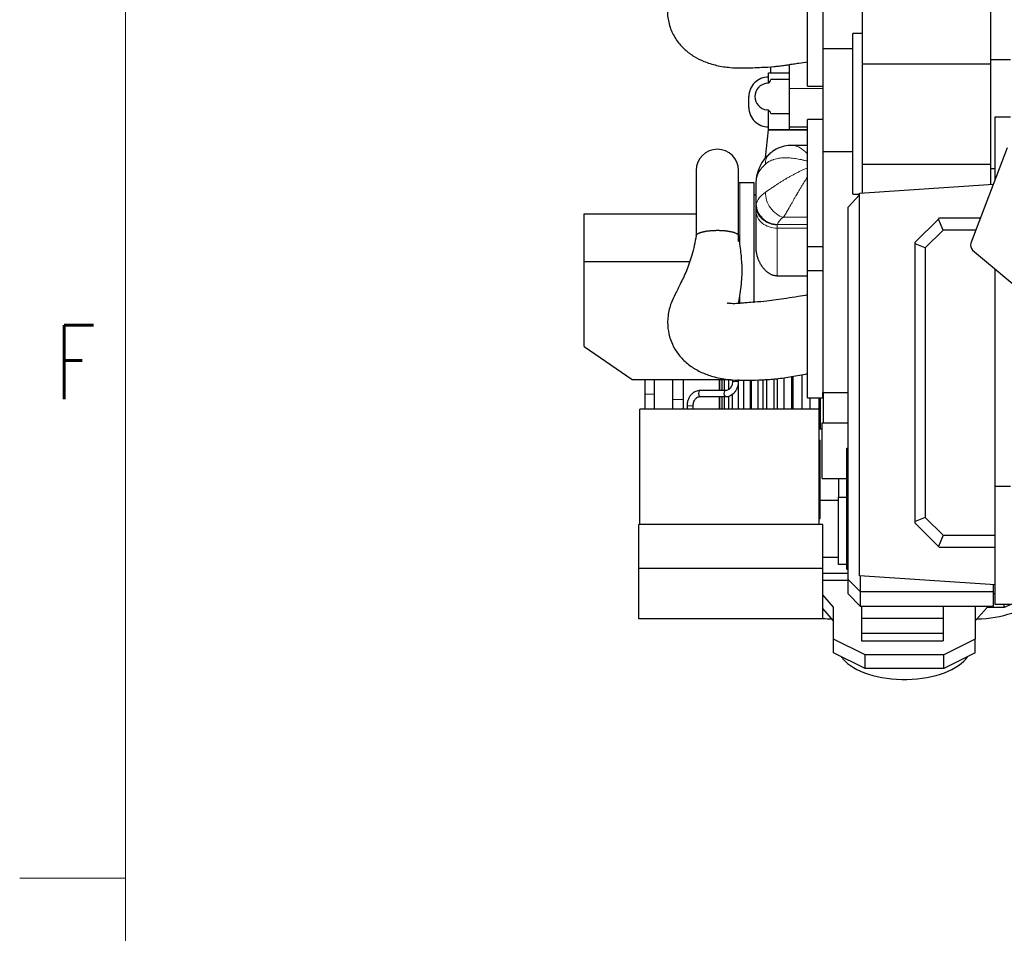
# Model space of a CAD drawing. Header units: inches. Extents: x 0 to 20790, y -12 to 14700.
# Tile 2 of 191: x 0 to 1627, y 3759 to 5268. Entities that reach past the tile are written whole.
import ezdxf

# ---------------------------------------------------------------- set-up
doc = ezdxf.new("R2010")
doc.units = ezdxf.units.IN
doc.layers.add('1', color=7, linetype='Continuous', true_color=0xffffff)
doc.layers.add('210', color=7, linetype='Continuous', true_color=0xffffff)
doc.styles.add('latin_extended', font='simplex.shx')

msp = doc.modelspace()

# ---------------------------------------------------------------- linework, layer by layer
at = {"layer": '1', "color": 2, "linetype": 'Continuous', "lineweight": 25}
for p, q in [((1326.547, 5582.859), (1326.547, 5220.052)), ((1301.547, 5157.916), (1301.547, 5367.916)), ((1392.547, 5194.704), (1392.547, 5290.704)), ((1604.547, 5201.959), (1604.547, 5296.959)), ((1392.547, 5244.459), (1376.547, 5244.459)), ((1376.547, 4979.459), (1376.547, 5244.459)), ((1326.547, 5220.052), (1376.546, 5220.052)), ((1326.547, 5220.052), (1326.547, 5049.768)), ((1240.467, 5189.817), (1240.467, 5179.596)), ((1271.947, 5153.701), (1271.947, 5193.551)), ((1392.547, 5194.704), (1604.547, 5194.704)), ((1392.547, 5029.143), (1392.547, 5194.704)), ((1604.547, 5201.959), (1636.547, 5201.959)), ((1604.547, 5021.959), (1604.547, 5201.959)), ((1236.847, 5179.596), (1271.947, 5179.596)), ((1236.847, 5163.172), (1236.847, 5179.596)), ((1271.947, 5168.796), (1240.747, 5168.796)), ((1301.547, 5157.916), (1326.547, 5157.916)), ((1204.487, 5122.592), (1204.487, 5140.596)), ((1271.947, 5090.549), (1271.947, 5153.701)), ((1236.847, 5085.596), (1236.847, 5118.02)), ((1240.747, 5112.396), (1271.947, 5112.396)), ((1326.547, 5102.959), (1301.547, 5102.959)), ((1301.547, 4892.959), (1301.547, 5102.959)), ((1611.547, 5003.631), (1611.547, 5106.959)), ((1611.547, 5106.959), (1636.547, 5106.959)), ((1232.074, 5039.12), (1236.847, 5085.596)), ((1236.847, 5085.596), (1271.947, 5085.596)), ((1301.545, 5085.596), (1236.847, 5085.596)), ((1271.947, 5085.596), (1271.947, 5090.549)), ((1271.947, 5090.549), (1301.547, 5090.549)), ((1271.947, 5085.596), (1301.547, 5085.596)), ((1301.547, 5059.959), (1277.195, 5059.959)), ((1326.547, 5049.768), (1376.546, 5049.768)), ((1326.547, 5049.768), (1326.547, 4651.959)), ((1631.431, 5055.723), (1571.315, 4898.251)), ((1392.547, 4981.448), (1392.547, 5029.143)), ((1392.547, 5029.143), (1604.547, 5029.143)), ((1117.55, 5018.494), (1117.55, 4911.631)), ((1187.55, 4901.141), (1187.55, 5018.494)), ((1604.547, 5021.959), (1611.547, 5021.959)), ((1604.547, 4995.494), (1604.547, 5021.959)), ((1213.547, 4997.959), (1189.547, 4997.959)), ((1213.547, 4799.735), (1213.547, 4997.959)), ((1216.547, 4960.887), (1216.547, 5001.144)), ((1387.547, 4981.116), (1608.537, 4995.76)), ((1216.547, 4977.959), (1213.547, 4977.959)), ((1387.547, 4978.212), (1368.547, 4957.837)), ((1376.547, 4979.459), (1387.547, 4979.459)), ((1387.547, 4348.959), (1387.547, 4981.116)), ((932.547, 4868.22), (932.547, 4947.059)), ((932.547, 4947.059), (1117.549, 4947.059)), ((1216.547, 4951.021), (1216.547, 4960.781)), ((1216.547, 4890.313), (1216.547, 4951.021)), ((1368.547, 4343.121), (1368.547, 4957.837)), ((1479.483, 4900.047), (1517.737, 4938.301)), ((1517.737, 4938.301), (1519.483, 4940.047)), ((1525.298, 4920.047), (1517.737, 4938.301)), ((1519.483, 4940.047), (1587.271, 4940.047)), ((1525.298, 4920.047), (1495.806, 4890.555)), ((1579.636, 4920.047), (1525.298, 4920.047)), ((1479.483, 4897.316), (1479.483, 4900.047)), ((1479.483, 4438.74), (1479.483, 4897.316)), ((1495.806, 4890.555), (1479.483, 4897.316)), ((1301.547, 4892.959), (1326.547, 4892.959)), ((1301.547, 4852.96), (1301.547, 4892.958)), ((1495.806, 4890.555), (1495.806, 4445.501)), ((1574.23, 4887.024), (1685.89, 4793.33)), ((932.547, 4728.059), (932.547, 4868.22)), ((932.547, 4868.22), (1106.732, 4868.22)), ((1301.547, 4642.959), (1301.547, 4852.959)), ((1326.547, 4852.959), (1301.547, 4852.959)), ((1611.547, 4496.959), (1611.547, 4855.706)), ((1301.547, 4844.229), (1251.547, 4844.229)), ((932.547, 4728.059), (1011.547, 4673.059)), ((1011.547, 4673.059), (1174.11, 4673.059)), ((1078.547, 4673.058), (1078.547, 4640.528)), ((1096.547, 4640.528), (1096.547, 4673.058)), ((1155.406, 4673.059), (1155.406, 4655.062)), ((1156.734, 4655.062), (1156.734, 4673.059)), ((1159.988, 4673.059), (1159.988, 4655.062)), ((1164.185, 4655.062), (1164.185, 4673.059)), ((1170.709, 4673.059), (1170.709, 4656.572)), ((1177.546, 4672.794), (1177.546, 4670.059)), ((1187.1, 4672.193), (1187.1, 4624.463)), ((1187.546, 4670.059), (1187.546, 4673.059)), ((1196.367, 4624.463), (1196.367, 4672.144)), ((1206.86, 4672.164), (1206.86, 4624.463)), ((1208.445, 4672.214), (1208.445, 4624.463)), ((1219.691, 4624.463), (1219.691, 4672.556)), ((1227.532, 4672.828), (1227.532, 4624.463)), ((1230.761, 4673.059), (1233.547, 4673.059)), ((1233.811, 4673.282), (1233.811, 4624.463)), ((1246.545, 4624.463), (1246.545, 4674.194)), ((1251.391, 4674.652), (1251.391, 4624.463)), ((1262.089, 4676.265), (1262.089, 4624.463)), ((1275.754, 4624.463), (1275.754, 4678.344)), ((1277.394, 4678.636), (1277.394, 4624.463)), ((1292.044, 4681.26), (1292.044, 4624.463)), ((1166.008, 4655.059), (1124.083, 4655.059)), ((1326.547, 4642.959), (1326.547, 4651.962)), ((1326.547, 4651.959), (1368.551, 4651.959)), ((1327.991, 4601.959), (1327.991, 4651.959)), ((1032.447, 4648.995), (1032.447, 4624.459)), ((1048.647, 4624.459), (1048.647, 4648.995)), ((1124.083, 4645.059), (1166.008, 4645.059)), ((1155.406, 4645.063), (1155.406, 4624.463)), ((1156.734, 4624.463), (1156.734, 4645.063)), ((1159.988, 4645.063), (1159.988, 4624.463)), ((1164.185, 4624.463), (1164.185, 4645.063)), ((1166.008, 4645.059), (1166.045, 4645.059)), ((1170.709, 4645.979), (1170.709, 4624.463)), ((1177.591, 4624.463), (1177.591, 4649.473)), ((1301.547, 4642.959), (1326.547, 4642.959)), ((1306.043, 4624.463), (1306.043, 4642.963)), ((1320.71, 4591.962), (1320.71, 4642.963)), ((1322.366, 4642.963), (1322.366, 4591.962)), ((1024.547, 4433.959), (1024.547, 4624.459)), ((1320.547, 4624.459), (1024.547, 4624.459)), ((1320.547, 4433.959), (1320.547, 4624.459)), ((1320.546, 4591.959), (1325.846, 4591.959)), ((1325.847, 4509.959), (1325.847, 4601.959)), ((1325.847, 4601.959), (1327.993, 4601.959)), ((1327.991, 4601.959), (1368.549, 4601.959)), ((1320.546, 4573.109), (1322.547, 4573.109)), ((1322.547, 4563.109), (1322.547, 4573.109)), ((1322.547, 4453.659), (1322.547, 4563.109)), ((1366.547, 4559.959), (1368.547, 4559.959)), ((1366.547, 4359.959), (1366.547, 4559.959)), ((1325.847, 4509.959), (1366.549, 4509.959)), ((1352.547, 4509.959), (1352.547, 4478.959)), ((1611.547, 4301.959), (1611.547, 4496.959)), ((1611.547, 4496.959), (1636.547, 4496.959)), ((1322.546, 4473.959), (1352.547, 4473.959)), ((1352.547, 4367.959), (1352.547, 4478.959)), ((1352.547, 4478.959), (1366.547, 4478.959)), ((1320.546, 4443.659), (1322.547, 4443.659)), ((1322.547, 4443.659), (1322.547, 4453.659)), ((1495.806, 4445.501), (1479.483, 4438.74)), ((1495.806, 4445.501), (1525.298, 4416.008)), ((1022.547, 4361.13), (1022.547, 4433.959)), ((1326.547, 4433.959), (1022.547, 4433.959)), ((1326.547, 4361.13), (1326.547, 4433.959)), ((1479.483, 4436.008), (1479.483, 4438.74)), ((1517.737, 4397.754), (1479.483, 4436.008)), ((1525.298, 4416.008), (1517.737, 4397.754)), ((1525.298, 4416.008), (1611.547, 4416.008)), ((1519.483, 4396.008), (1517.737, 4397.754)), ((1611.547, 4396.008), (1519.483, 4396.008)), ((1326.547, 4379.713), (1352.547, 4379.713)), ((1022.547, 4277.959), (1022.547, 4361.13)), ((1326.547, 4361.13), (1022.547, 4361.13)), ((1326.547, 4277.959), (1326.547, 4361.13)), ((1366.547, 4367.959), (1352.547, 4367.959)), ((1366.547, 4359.959), (1368.55, 4359.959)), ((1326.547, 4353.41), (1368.551, 4353.41)), ((1368.547, 4319.121), (1368.547, 4343.121)), ((1388.547, 4323.121), (1368.547, 4343.121)), ((1611.547, 4334.116), (1387.547, 4348.959)), ((1388.547, 4348.894), (1388.547, 4323.121)), ((1368.551, 4341.364), (1326.547, 4341.364)), ((1608.547, 4323.121), (1608.547, 4334.316)), ((1344.547, 4297.476), (1326.547, 4317.502)), ((1388.547, 4299.121), (1368.547, 4319.121)), ((1388.547, 4323.121), (1388.547, 4299.121)), ((1388.547, 4323.121), (1608.547, 4323.121)), ((1608.547, 4299.121), (1608.547, 4323.121)), ((1611.547, 4319.476), (1608.547, 4319.476)), ((1344.547, 4274.959), (1326.547, 4294.985)), ((1344.547, 4244.476), (1344.547, 4297.476)), ((1388.547, 4299.121), (1608.547, 4299.121)), ((1390.547, 4299.122), (1390.547, 4278.502)), ((1525.547, 4299.122), (1525.547, 4278.502)), ((1580.026, 4299.122), (1578.547, 4297.476)), ((1578.547, 4297.476), (1578.547, 4244.476)), ((1598.321, 4296.959), (1578.547, 4274.959)), ((1598.321, 4296.959), (1598.321, 4299.121)), ((1626.547, 4296.959), (1598.321, 4296.959)), ((1636.547, 4301.959), (1611.547, 4301.959)), ((1639.047, 4302.44), (1626.547, 4296.959)), ((1626.547, 4296.959), (1626.547, 4301.959)), ((1326.547, 4277.959), (1022.547, 4277.959)), ((1390.547, 4278.502), (1390.547, 4253.917)), ((1525.547, 4278.502), (1390.547, 4278.502)), ((1525.547, 4278.502), (1525.547, 4253.917)), ((1390.547, 4253.917), (1390.547, 4241.881)), ((1525.547, 4253.917), (1390.547, 4253.917)), ((1525.547, 4253.917), (1525.547, 4241.881)), ((1344.547, 4221.959), (1344.547, 4244.476)), ((1396.547, 4218.476), (1344.547, 4244.476)), ((1390.547, 4241.881), (1525.547, 4241.881)), ((1578.547, 4244.476), (1526.547, 4218.476)), ((1578.547, 4221.959), (1578.547, 4244.476)), ((1396.547, 4195.959), (1344.547, 4221.959)), ((1526.547, 4218.476), (1396.547, 4218.476)), ((1396.547, 4195.959), (1396.547, 4218.476)), ((1578.547, 4221.959), (1526.547, 4195.959)), ((1526.547, 4195.959), (1526.547, 4218.476)), ((1526.547, 4195.959), (1396.547, 4195.959))]:
    msp.add_line(p, q, dxfattribs=at)
at = {"layer": '1', "color": 110, "linetype": 'Continuous', "lineweight": 13}
for p, q in [((1271.947, 5153.701), (1326.545, 5153.701)), ((1189.547, 4898.464), (1189.547, 4997.959)), ((1251.547, 4928.796), (1251.547, 4923.254)), ((1251.728, 4929.42), (1301.547, 4929.42)), ((1301.547, 4941.126), (1261.678, 4941.126)), ((1251.547, 4923.254), (1251.547, 4844.229)), ((1301.547, 4923.254), (1251.547, 4923.254)), ((1189.547, 4798.074), (1189.547, 4810.697)), ((1177.546, 4670.059), (1182.546, 4670.059)), ((1182.546, 4670.059), (1187.546, 4670.059)), ((1048.647, 4648.995), (1032.448, 4648.995)), ((1078.547, 4640.528), (1096.547, 4640.528)), ((1320.546, 4563.109), (1322.547, 4563.109)), ((1320.546, 4453.659), (1322.547, 4453.659))]:
    msp.add_line(p, q, dxfattribs=at)
at = {"layer": '1', "color": 2, "linetype": 'Continuous', "lineweight": 25}
for centre, radius, start, end in [((1236.487, 5140.596), 32, 89.355409, 180), ((1236.547, 5140.596), 22, 95.477307, 264.522693), ((1233.779, 5169.464), 7, 275.477307, 354.527397), ((1236.487, 5122.592), 32, 180, 270.644591), ((1233.779, 5111.728), 7, 5.472603, 84.522693), ((1152.55, 5018.494), 35, 0, 180), ((1189.547, 4957.959), 40, 90, 92.860859), ((1580.658, 4894.684), 10, 159.105346, 230)]:
    msp.add_arc(centre, radius, start, end, dxfattribs=at)
at = {"layer": '1', "color": 110, "linetype": 'Continuous', "lineweight": 13}
for centre, major_axis, ratio, start_param, end_param in [((1261.678, 5019.679), (23.92, -25.551), 0.67924004, 3.14345967, 3.82969876), ((1316.461, 4998.766), (-100, 0), 0.56357395, 5.71488967, 6.19264775), ((1251.728, 5002.279), (34.603, -5.255), 0.80118913, 3.12304711, 3.27281678), ((1316.461, 4959.139), (-100, 0), 0.43642521, 5.71488828, 6.19264671), ((1261.678, 4973.209), (18.653, -29.615), 0.77399686, 3.96888857, 5.6001196), ((1251.728, 4961.503), (34.141, -7.707), 0.91295916, 3.33468226, 4.91562536), ((1251.547, 4951.021), (-35, 0), 0.79335334, 0, 1.57079633), ((1316.461, 4927.056), (-65, 0), 0.40219324, 5.71488828, 6.19264671), ((1107.544, 4630.059), (5, 0), 0.0000231, 0, 3.14159265)]:
    msp.add_ellipse(centre, major_axis=major_axis, ratio=ratio, start_param=start_param, end_param=end_param, dxfattribs=at)
at = {"layer": '1', "color": 2, "linetype": 'Continuous', "lineweight": 25}
for centre, major_axis, ratio, start_param, end_param in [((1124.083, 4650.059), (0, -5), 0.56231002, 3.14159265, 6.28318531), ((1166.008, 4650.059), (0, -5), 0.56231002, 3.14159265, 6.28318531), ((1346.547, 4332.906), (-110, 0), 0.5, 1.3879949, 1.52818848), ((1576.547, 4332.906), (-110, 0), 0.5, 1.61350235, 2.17516021), ((1461.547, 4232.906), (-110, 0), 0.5, 0.31818443, 0.39269908), ((1461.547, 4232.906), (-110, 0), 0.5, 0.39269908, 2.82340822)]:
    msp.add_ellipse(centre, major_axis=major_axis, ratio=ratio, start_param=start_param, end_param=end_param, dxfattribs=at)
for points, knots in [([(1117.578, 5425.964), (1115.782, 5416.672), (1111.12, 5397.323), (1102.138, 5369.438), (1091.453, 5347.831), (1082.604, 5328.702), (1075.934, 5315.802), (1072.344, 5303.987), (1069.898, 5290.945), (1069.508, 5273.806), (1074.385, 5252.667), (1084.464, 5233.404), (1098.06, 5217.993), (1113.691, 5206.491), (1131.236, 5197.701), (1151.199, 5191.549), (1172.094, 5188.343), (1192.234, 5187.656), (1209.522, 5188.232), (1227.577, 5188.898), (1241.787, 5189.693), (1253.819, 5190.981), (1261.89, 5192.033), (1269.987, 5193.24), (1278.368, 5194.55), (1288.854, 5196.123), (1296.709, 5197.247), (1301.547, 5197.918)], [0, 0, 0, 0, 0.06278594, 0.13344919, 0.19310153, 0.23214663, 0.27749995, 0.30399484, 0.3271052, 0.376339, 0.4279879, 0.47741239, 0.52638844, 0.57003734, 0.61173938, 0.66206924, 0.71303243, 0.75256298, 0.7957946, 0.82809099, 0.87313807, 0.89115769, 0.90974664, 0.92817788, 0.94657584, 0.9672085, 1, 1, 1, 1]), ([(1277.334, 5059.605), (1274.666, 5059.804), (1267.527, 5059.773), (1255.972, 5056.906), (1245.19, 5051.729), (1239.867, 5046.863), (1238.042, 5044.892)], [0, 0, 0, 0, 0.18836179, 0.50730108, 0.82043669, 1, 1, 1, 1]), ([(1237.758, 5045.23), (1235.178, 5042.832), (1229.355, 5036.562), (1222.047, 5025.208), (1218.379, 5014.619), (1217.3, 5008.687), (1217.124, 5007.534)], [0, 0, 0, 0, 0.23750422, 0.58531389, 0.92012352, 1, 1, 1, 1]), ([(1251.547, 4928.796), (1251.511, 4928.797), (1251.475, 4928.797), (1251.431, 4928.798), (1251.422, 4928.798), (1251.404, 4928.798), (1251.377, 4928.799), (1251.278, 4928.8), (1251.043, 4928.805), (1250.539, 4928.818), (1250.107, 4928.838), (1249.245, 4928.885), (1248.099, 4928.974), (1246.389, 4929.183), (1245.256, 4929.373), (1244.408, 4929.535), (1244.126, 4929.592), (1243.563, 4929.712), (1243.282, 4929.775), (1242.445, 4929.974), (1241.893, 4930.119), (1240.251, 4930.587), (1238.105, 4931.304), (1236.043, 4932.206), (1234.529, 4932.952), (1233.905, 4933.278), (1233.289, 4933.623), (1233.044, 4933.762), (1232.921, 4933.832), (1232.556, 4934.045), (1232.315, 4934.19), (1231.598, 4934.63), (1230.661, 4935.236), (1229.762, 4935.88), (1228.441, 4936.874), (1227.597, 4937.574), (1226.387, 4938.679), (1225.599, 4939.435), (1224.849, 4940.229), (1224.392, 4940.737), (1224.301, 4940.839), (1224.121, 4941.045), (1223.852, 4941.354), (1223.591, 4941.667), (1223.078, 4942.298), (1222.749, 4942.725), (1221.797, 4944.024), (1221.212, 4944.913), (1220.407, 4946.284), (1219.894, 4947.21), (1219.199, 4948.634), (1218.785, 4949.608), (1218.542, 4950.225), (1218.494, 4950.349), (1218.4, 4950.597), (1218.262, 4950.969), (1218.132, 4951.342), (1217.883, 4952.089), (1217.578, 4953.091), (1217.328, 4954.1), (1216.995, 4955.619), (1216.828, 4956.64), (1216.66, 4958.184), (1216.575, 4959.217), (1216.547, 4960.258), (1216.547, 4960.781)], [0, 0, 0, 0, 0.00195312, 0.00195312, 0.00244141, 0.00244141, 0.00292969, 0.00390625, 0.0078125, 0.015625, 0.03125, 0.03125, 0.0625, 0.09375, 0.125, 0.125, 0.140625, 0.140625, 0.15625, 0.15625, 0.1875, 0.1875, 0.25, 0.3125, 0.3125, 0.34375, 0.3515625, 0.3515625, 0.359375, 0.359375, 0.375, 0.375, 0.40625, 0.4375, 0.4375, 0.5, 0.5, 0.53125, 0.5625, 0.5625, 0.5703125, 0.5703125, 0.578125, 0.59375, 0.59375, 0.625, 0.625, 0.6875, 0.6875, 0.71875, 0.75, 0.78125, 0.78125, 0.7890625, 0.7890625, 0.796875, 0.8125, 0.8125, 0.84375, 0.875, 0.875, 0.9375, 0.9375, 0.96875, 1, 1, 1, 1]), ([(1117.56, 4910.888), (1117.565, 4910.923), (1117.584, 4911.06), (1117.652, 4911.36), (1117.819, 4911.785), (1118.111, 4912.266), (1118.502, 4912.742), (1118.993, 4913.212), (1119.582, 4913.676), (1120.265, 4914.13), (1121.04, 4914.574), (1121.905, 4915.006), (1122.861, 4915.426), (1123.77, 4915.78), (1124.594, 4916.073), (1125.303, 4916.308), (1126.04, 4916.537), (1126.806, 4916.759), (1127.601, 4916.975), (1128.292, 4917.151), (1128.866, 4917.289), (1129.312, 4917.393), (1129.765, 4917.496), (1130.223, 4917.596), (1130.686, 4917.693), (1131.156, 4917.789), (1131.631, 4917.882), (1132.112, 4917.973), (1132.599, 4918.062), (1133.476, 4918.217), (1134.769, 4918.427), (1136.516, 4918.676), (1138.318, 4918.9), (1140.165, 4919.096), (1142.05, 4919.265), (1143.968, 4919.406), (1145.913, 4919.518), (1147.882, 4919.601), (1149.869, 4919.655), (1151.864, 4919.68), (1153.858, 4919.675), (1155.847, 4919.641), (1157.825, 4919.578), (1159.788, 4919.486), (1161.738, 4919.364), (1163.667, 4919.213), (1165.565, 4919.032), (1167.027, 4918.868), (1168.078, 4918.737), (1168.74, 4918.65), (1169.393, 4918.559), (1170.038, 4918.465), (1170.675, 4918.368), (1171.304, 4918.267), (1171.924, 4918.162), (1172.537, 4918.055), (1173.543, 4917.869), (1174.909, 4917.595), (1176.575, 4917.213), (1178.144, 4916.805), (1179.61, 4916.372), (1180.966, 4915.916), (1182.207, 4915.438), (1183.33, 4914.941), (1184.328, 4914.426), (1185.198, 4913.897), (1185.937, 4913.353), (1186.54, 4912.799), (1187.006, 4912.236), (1187.334, 4911.667), (1187.472, 4911.242), (1187.513, 4911.009), (1187.52, 4910.966)], [0, 0, 0, 0, 0.00377853, 0.01476289, 0.03231388, 0.04978886, 0.06723866, 0.08471437, 0.10226683, 0.11980809, 0.1372781, 0.15472762, 0.17220761, 0.18976872, 0.2005215, 0.211242, 0.22194195, 0.23263312, 0.24332731, 0.25403632, 0.25963992, 0.26523005, 0.27080828, 0.27637622, 0.28193545, 0.2874876, 0.29303428, 0.2985771, 0.30411769, 0.30965768, 0.32817404, 0.34669288, 0.36527463, 0.38385251, 0.40237194, 0.42089336, 0.43940796, 0.45792899, 0.47651679, 0.49509251, 0.51360908, 0.53212673, 0.55064623, 0.56916594, 0.58774645, 0.60659241, 0.62535725, 0.64410389, 0.65101406, 0.65791154, 0.6647994, 0.67168072, 0.67855858, 0.68543607, 0.69231629, 0.69920232, 0.70609725, 0.72677386, 0.74741281, 0.76809787, 0.78877515, 0.80941397, 0.83009797, 0.85077774, 0.87141665, 0.89209831, 0.91277913, 0.93341825, 0.9540994, 0.97477676, 0.99541605, 1, 1, 1, 1]), ([(1117.568, 4910.943), (1115.797, 4899.952), (1111.368, 4880.333), (1102.07, 4852.896), (1091.903, 4832.318), (1083.222, 4814.601), (1074.961, 4798.158), (1070.329, 4779.007), (1070.093, 4758.47), (1074.253, 4739.834), (1082.124, 4722.814), (1093.552, 4707.577), (1108.632, 4694.565), (1126.099, 4684.729), (1146.42, 4677.255), (1166.315, 4673.421), (1186.47, 4671.925), (1205.583, 4672.024), (1227.246, 4672.68), (1250.907, 4674.099), (1275.648, 4678.31), (1292.766, 4681.258), (1301.547, 4682.96)], [0, 0, 0, 0, 0.07409693, 0.13569999, 0.19261924, 0.23568674, 0.2741812, 0.32614804, 0.37703001, 0.42111978, 0.46190332, 0.50662535, 0.55424117, 0.60069383, 0.64578912, 0.70219305, 0.73696846, 0.77995854, 0.82910999, 0.88142969, 0.9387919, 1, 1, 1, 1]), ([(1187.269, 4798.012), (1188.131, 4802.451), (1190.619, 4816.928), (1193.204, 4835.958), (1193.528, 4855.373), (1192.996, 4868.131), (1191.889, 4880.749), (1190.23, 4895.037), (1188.589, 4905.215), (1187.499, 4911.083)], [0, 0, 0, 0, 0.12903822, 0.40832653, 0.52372865, 0.63265091, 0.73681627, 0.84793027, 1, 1, 1, 1]), ([(1251.547, 4844.229), (1250.876, 4844.229), (1250.212, 4844.261), (1248.896, 4844.381), (1248.245, 4844.471), (1246.954, 4844.706), (1246.315, 4844.852), (1245.048, 4845.196), (1244.421, 4845.395), (1243.488, 4845.732), (1243.178, 4845.85), (1242.793, 4846.007), (1242.716, 4846.038), (1242.562, 4846.102), (1242.333, 4846.199), (1242.105, 4846.299), (1241.35, 4846.638), (1240.76, 4846.93), (1239.601, 4847.552), (1239.034, 4847.882), (1237.921, 4848.576), (1237.374, 4848.94), (1236.57, 4849.511), (1236.304, 4849.705), (1235.91, 4850.002), (1235.778, 4850.102), (1235.518, 4850.304), (1235.388, 4850.406), (1234.741, 4850.921), (1234.238, 4851.345), (1233.255, 4852.214), (1232.775, 4852.66), (1231.839, 4853.571), (1231.382, 4854.037), (1230.488, 4854.988), (1230.052, 4855.473), (1229.199, 4856.461), (1228.782, 4856.964), (1227.968, 4857.988), (1227.172, 4859.029), (1226.413, 4860.105), (1225.858, 4860.925), (1225.674, 4861.201), (1225.313, 4861.756), (1225.135, 4862.034), (1224.609, 4862.875), (1224.268, 4863.44), (1223.609, 4864.582), (1222.971, 4865.733), (1222.075, 4867.49), (1221.239, 4869.278), (1220.465, 4871.095), (1219.752, 4872.943), (1219.319, 4874.195), (1219.061, 4874.985), (1219.011, 4875.143), (1218.91, 4875.46), (1218.861, 4875.619), (1218.715, 4876.095), (1218.62, 4876.413), (1218.347, 4877.368), (1218.176, 4878.006), (1217.701, 4879.925), (1217.434, 4881.209), (1217.108, 4883.144), (1216.916, 4884.437), (1216.775, 4885.736), (1216.662, 4887.038), (1216.619, 4887.691), (1216.562, 4888.999), (1216.547, 4889.655), (1216.547, 4890.313)], [0, 0, 0, 0, 0.03125, 0.03125, 0.0625, 0.0625, 0.09375, 0.09375, 0.125, 0.125, 0.140625, 0.140625, 0.14453125, 0.14453125, 0.1484375, 0.15625, 0.15625, 0.1875, 0.1875, 0.21875, 0.21875, 0.25, 0.25, 0.265625, 0.265625, 0.2734375, 0.2734375, 0.28125, 0.28125, 0.3125, 0.3125, 0.34375, 0.34375, 0.375, 0.375, 0.40625, 0.40625, 0.4375, 0.4375, 0.46875, 0.5, 0.5, 0.515625, 0.515625, 0.53125, 0.53125, 0.5625, 0.5625, 0.59375, 0.625, 0.65625, 0.6875, 0.71875, 0.75, 0.75, 0.7578125, 0.7578125, 0.765625, 0.765625, 0.78125, 0.78125, 0.8125, 0.8125, 0.875, 0.875, 0.90625, 0.9375, 0.9375, 0.96875, 0.96875, 1, 1, 1, 1]), ([(1301.547, 4812.96), (1296.295, 4811.926), (1284.667, 4809.765), (1267.484, 4807.571), (1250.398, 4804.733), (1232.92, 4802.238), (1216.796, 4801.22), (1203.258, 4800.138), (1193.322, 4799.283), (1185.309, 4798.62), (1178.588, 4798.4), (1174.067, 4798.631), (1171.018, 4799.121), (1169.337, 4799.268), (1168.848, 4799.062), (1168.781, 4799.073), (1168.784, 4799.073)], [0, 0, 0, 0, 0.11561382, 0.25631192, 0.3801296, 0.49430657, 0.63987967, 0.7257515, 0.78497123, 0.85317562, 0.89729916, 0.93373091, 0.96327128, 0.98087072, 0.99339735, 1, 1, 1, 1]), ([(1032.447, 4673.172), (1032.447, 4671.529), (1032.447, 4666.882), (1032.447, 4658.776), (1032.447, 4652.303), (1032.447, 4648.995)], [0, 0, 0, 0, 0.22333867, 0.61158382, 1, 1, 1, 1]), ([(1048.646, 4648.995), (1048.646, 4652.315), (1048.646, 4658.811), (1048.646, 4666.915), (1048.646, 4671.552), (1048.646, 4673.173)], [0, 0, 0, 0, 0.38986354, 0.7798221, 1, 1, 1, 1]), ([(1177.546, 4670.059), (1177.553, 4668.744), (1177.332, 4666.333), (1176.336, 4663.014), (1174.898, 4660.307), (1172.706, 4657.582), (1169.625, 4655.483), (1167.175, 4655.032), (1165.97, 4655.059)], [0, 0, 0, 0, 0.15883186, 0.30290751, 0.43972458, 0.56846593, 0.79724998, 1, 1, 1, 1]), ([(1166.046, 4645.059), (1168.477, 4645.113), (1173.391, 4646.063), (1179.16, 4649.836), (1183.079, 4654.568), (1185.535, 4659.104), (1187.147, 4664.395), (1187.531, 4668.121), (1187.546, 4670.059)], [0, 0, 0, 0, 0.20470927, 0.44201339, 0.5712382, 0.70783559, 0.8522727, 1, 1, 1, 1]), ([(1124.045, 4655.059), (1121.613, 4655.005), (1116.699, 4654.055), (1110.93, 4650.282), (1107.011, 4645.551), (1104.555, 4641.015), (1102.944, 4635.723), (1102.559, 4631.996), (1102.544, 4630.059)], [0, 0, 0, 0, 0.20470591, 0.44200778, 0.57123267, 0.70783119, 0.85227037, 1, 1, 1, 1]), ([(1112.544, 4630.059), (1112.537, 4631.374), (1112.758, 4633.785), (1113.754, 4637.104), (1115.192, 4639.812), (1117.384, 4642.536), (1120.465, 4644.635), (1122.916, 4645.086), (1124.121, 4645.059)], [0, 0, 0, 0, 0.1588282, 0.30290036, 0.43971565, 0.56845696, 0.79724472, 1, 1, 1, 1])]:
    msp.add_open_spline(points, degree=3, knots=knots, dxfattribs=at)
at = {"layer": '1', "color": 110, "linetype": 'Continuous', "lineweight": 13}
for points, knots in [([(1277.047, 5059.957), (1277.465, 5059.951), (1277.888, 5059.927), (1279.173, 5059.804), (1280.049, 5059.653), (1281.171, 5059.377), (1281.396, 5059.318), (1281.737, 5059.222), (1281.851, 5059.189), (1282.079, 5059.121), (1282.422, 5059.016), (1282.767, 5058.902), (1283.114, 5058.781), (1283.229, 5058.74), (1283.461, 5058.655), (1283.577, 5058.612), (1284.623, 5058.213), (1285.561, 5057.797), (1287.457, 5056.844), (1288.415, 5056.308), (1290.352, 5055.122), (1291.331, 5054.472), (1293.312, 5053.061), (1294.314, 5052.299), (1295.837, 5051.074), (1296.347, 5050.652), (1296.99, 5050.107), (1297.119, 5049.997), (1297.377, 5049.776), (1297.506, 5049.664), (1297.894, 5049.327), (1298.153, 5049.099), (1299.45, 5047.945), (1300.494, 5046.973), (1301.547, 5045.954)], [0, 0, 0, 0, 0.05879585, 0.05879585, 0.17644637, 0.17644637, 0.205859, 0.205859, 0.22056531, 0.22056531, 0.23527163, 0.26468426, 0.26468426, 0.27939057, 0.27939057, 0.29409689, 0.29409689, 0.4117474, 0.4117474, 0.52939792, 0.52939792, 0.64704844, 0.64704844, 0.76469896, 0.76469896, 0.82352422, 0.82352422, 0.83823054, 0.83823054, 0.85293685, 0.85293685, 0.88234948, 0.88234948, 1, 1, 1, 1]), ([(1301.547, 5033.83), (1299.849, 5034.305), (1298.157, 5034.755), (1294.784, 5035.601), (1293.111, 5035.996), (1289.791, 5036.725), (1288.143, 5037.06), (1284.872, 5037.669), (1283.248, 5037.943), (1280.026, 5038.426), (1278.426, 5038.636), (1275.251, 5038.988), (1273.675, 5039.131), (1270.546, 5039.344), (1268.994, 5039.415), (1267.068, 5039.456), (1266.683, 5039.462), (1265.916, 5039.468), (1265.533, 5039.469), (1264.386, 5039.464), (1263.628, 5039.45), (1261.372, 5039.379), (1259.893, 5039.291), (1256.985, 5039.029), (1255.555, 5038.855), (1252.747, 5038.416), (1251.367, 5038.151), (1248.659, 5037.523), (1247.33, 5037.16), (1245.864, 5036.691), (1245.701, 5036.638), (1245.377, 5036.531), (1245.215, 5036.476), (1244.732, 5036.31), (1244.412, 5036.196), (1243.46, 5035.844), (1242.835, 5035.597), (1240.989, 5034.815), (1239.797, 5034.241), (1238.066, 5033.295), (1237.498, 5032.965), (1236.383, 5032.276), (1235.834, 5031.917), (1234.757, 5031.167), (1234.228, 5030.776), (1233.189, 5029.962), (1232.679, 5029.539), (1232.18, 5029.097)], [0, 0, 0, 0, 0.0625, 0.0625, 0.125, 0.125, 0.1875, 0.1875, 0.25, 0.25, 0.3125, 0.3125, 0.375, 0.375, 0.4375, 0.4375, 0.453125, 0.453125, 0.46875, 0.46875, 0.5, 0.5, 0.5625, 0.5625, 0.625, 0.625, 0.6875, 0.6875, 0.75, 0.75, 0.7578125, 0.7578125, 0.765625, 0.765625, 0.78125, 0.78125, 0.8125, 0.8125, 0.875, 0.875, 0.90625, 0.90625, 0.9375, 0.9375, 0.96875, 0.96875, 1, 1, 1, 1]), ([(1232.18, 4982.627), (1232.679, 4982.969), (1233.189, 4983.32), (1234.228, 4984.037), (1234.757, 4984.403), (1235.834, 4985.15), (1236.383, 4985.531), (1237.498, 4986.305), (1238.066, 4986.699), (1239.797, 4987.898), (1240.99, 4988.721), (1242.836, 4989.985), (1243.46, 4990.411), (1244.412, 4991.057), (1244.732, 4991.274), (1245.215, 4991.6), (1245.377, 4991.71), (1245.701, 4991.928), (1245.864, 4992.038), (1247.33, 4993.024), (1248.659, 4993.908), (1251.367, 4995.689), (1252.747, 4996.584), (1255.556, 4998.383), (1256.985, 4999.286), (1259.893, 5001.096), (1261.372, 5002.002), (1263.628, 5003.363), (1264.386, 5003.817), (1265.533, 5004.497), (1265.916, 5004.723), (1266.683, 5005.175), (1267.068, 5005.4), (1268.994, 5006.524), (1270.546, 5007.414), (1273.675, 5009.175), (1275.251, 5010.047), (1278.426, 5011.769), (1280.026, 5012.621), (1283.248, 5014.301), (1284.872, 5015.131), (1288.143, 5016.767), (1289.791, 5017.573), (1293.111, 5019.16), (1294.784, 5019.941), (1298.157, 5021.476), (1299.849, 5022.226), (1301.547, 5022.957)], [0, 0, 0, 0, 0.03125, 0.03125, 0.0625, 0.0625, 0.09375, 0.09375, 0.125, 0.125, 0.1875, 0.1875, 0.21875, 0.21875, 0.234375, 0.234375, 0.2421875, 0.2421875, 0.25, 0.25, 0.3125, 0.3125, 0.375, 0.375, 0.4375, 0.4375, 0.5, 0.5, 0.53125, 0.53125, 0.546875, 0.546875, 0.5625, 0.5625, 0.625, 0.625, 0.6875, 0.6875, 0.75, 0.75, 0.8125, 0.8125, 0.875, 0.875, 0.9375, 0.9375, 1, 1, 1, 1]), ([(1301.547, 5007.952), (1300.494, 5006.363), (1299.455, 5004.77), (1297.4, 5001.577), (1296.383, 4999.977), (1294.371, 4996.771), (1293.375, 4995.165), (1291.402, 4991.949), (1290.425, 4990.338), (1288.487, 4987.115), (1287.527, 4985.501), (1286.098, 4983.08), (1285.623, 4982.273), (1285.032, 4981.263), (1284.914, 4981.061), (1284.679, 4980.658), (1284.326, 4980.054), (1283.858, 4979.25), (1283.509, 4978.649), (1283.277, 4978.249), (1283.161, 4978.049), (1282.814, 4977.45), (1282.584, 4977.053), (1281.898, 4975.864), (1281.446, 4975.078), (1280.103, 4972.737), (1279.227, 4971.2), (1277.51, 4968.178), (1276.669, 4966.693), (1275.021, 4963.776), (1274.214, 4962.345), (1273.226, 4960.592), (1273.029, 4960.243), (1272.735, 4959.723), (1272.637, 4959.55), (1272.443, 4959.205), (1271.958, 4958.346), (1271.481, 4957.503), (1270.917, 4956.508), (1270.638, 4956.015), (1270.361, 4955.527), (1270.177, 4955.204), (1270.085, 4955.043), (1269.63, 4954.243), (1269.272, 4953.617), (1268.22, 4951.782), (1267.546, 4950.615), (1266.246, 4948.396), (1265.621, 4947.343), (1264.719, 4945.854), (1264.129, 4944.89), (1263.562, 4943.987), (1263.005, 4943.115), (1262.732, 4942.694), (1262.197, 4941.886), (1261.935, 4941.497), (1261.678, 4941.126)], [0, 0, 0, 0, 0.0625, 0.0625, 0.125, 0.125, 0.1875, 0.1875, 0.25, 0.25, 0.3125, 0.3125, 0.34375, 0.34375, 0.3515625, 0.3515625, 0.359375, 0.375, 0.3828125, 0.3828125, 0.390625, 0.390625, 0.40625, 0.40625, 0.4375, 0.4375, 0.5, 0.5, 0.5625, 0.5625, 0.625, 0.625, 0.640625, 0.640625, 0.6484375, 0.6484375, 0.65625, 0.6875, 0.6875, 0.703125, 0.7109375, 0.7109375, 0.71875, 0.71875, 0.75, 0.75, 0.8125, 0.8125, 0.875, 0.875, 0.90625, 0.9375, 0.9375, 0.96875, 0.96875, 1, 1, 1, 1])]:
    msp.add_open_spline(points, degree=3, knots=knots, dxfattribs=at)
for points in [[(1216.871, 5003.862), (1216.723, 5002.94), (1216.614, 5002.035), (1216.547, 5001.144)], [(1216.547, 4960.887), (1216.614, 4961.639), (1216.723, 4962.372), (1216.871, 4963.085)], [(1251.728, 4929.42), (1251.651, 4929.219), (1251.59, 4929.012), (1251.547, 4928.796)]]:
    msp.add_open_spline(points, degree=3, dxfattribs=at)
at = {"layer": '1', "color": 2, "linetype": 'Continuous', "lineweight": 25}
for points, degree in [([(1216.547, 5001.144), (1216.547, 5001.179), (1216.547, 5001.213), (1216.547, 5001.246)], 3), ([(1217.216, 5007.489), (1216.446, 5004.854), (1216.652, 5002.131)], 2), ([(1216.547, 4960.781), (1216.547, 4960.817), (1216.547, 4960.853), (1216.547, 4960.887)], 3), ([(1078.547, 4640.528), (1078.54, 4634.831), (1078.458, 4629.506), (1078.295, 4624.433)], 3), ([(1096.294, 4624.348), (1096.465, 4629.505), (1096.549, 4634.872), (1096.547, 4640.528)], 3), ([(1102.544, 4630.059), (1102.544, 4624.459)], 1), ([(1112.544, 4624.458), (1112.544, 4630.059)], 1)]:
    msp.add_open_spline(points, degree=degree, dxfattribs=at)
at = {"layer": '210', "color": 7, "linetype": 'Continuous', "lineweight": 18}
for p, q in [((175, 175), (175, 14525)), ((175, 3850), (0, 3850))]:
    msp.add_line(p, q, dxfattribs=at)

# ---------------------------------------------------------------- texts
at = {"layer": '210', "color": 211, "linetype": 'Continuous', "lineweight": 18, "insert": (58.721, 4640.689), "char_height": 122.5, "attachment_point": 7, "line_spacing_factor": 0.963855, "style": 'latin_extended'}
msp.add_mtext('\\W0.7067;F', dxfattribs=at)

doc.saveas('drawing.dxf')
